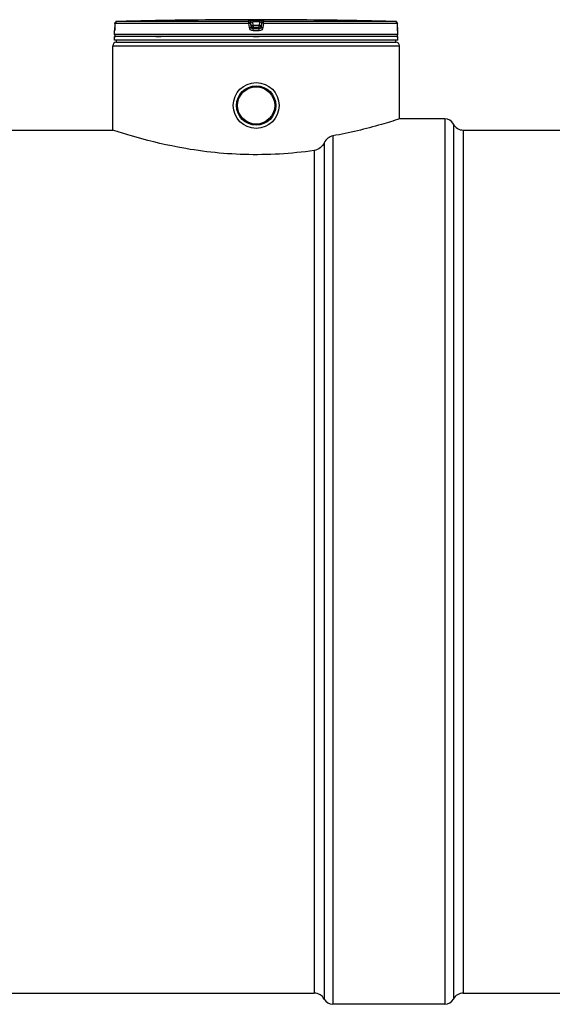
# Model space of a CAD drawing. Header units: millimetres. Extents: x 0 to 594, y 0 to 420.
# Tile 18 of 45: x 263 to 299, y 307 to 373. Entities that reach past the tile are written whole.
import ezdxf

# ---------------------------------------------------------------- set-up
doc = ezdxf.new("R2010")
doc.units = ezdxf.units.MM
doc.header["$LTSCALE"] = 32.67
doc.layers.get('0').update_dxf_attribs({"linetype": 'CONTINUOUS'})
doc.layers.add('01_GLOBAL', color=7, linetype='CONTINUOUS')
doc.layers.add('AXES_REF', color=7, linetype='CONTINUOUS')

msp = doc.modelspace()

# ---------------------------------------------------------------- linework, layer by layer
at = {"color": 7, "linetype": 'Continuous'}
for p, q in [((275.21768, 372.99432), (274.96932, 372.99133)), ((275.21937, 372.99435), (275.21768, 372.99432)), ((275.21937, 372.99443), (275.21937, 372.99435)), ((282.98145, 372.99433), (282.98039, 372.99435)), ((283.23045, 372.99133), (282.98145, 372.99433)), ((269.59988, 372.01528), (269.59988, 372.26815)), ((269.6062, 372.31589), (269.60567, 372.30688)), ((269.60676, 372.3266), (269.6062, 372.31589)), ((269.60733, 372.33895), (269.60676, 372.3266)), ((269.60789, 372.3529), (269.60733, 372.33895)), ((269.60845, 372.36839), (269.60789, 372.3529)), ((269.60897, 372.38531), (269.60845, 372.36839)), ((269.60945, 372.40355), (269.60897, 372.38531)), ((269.60988, 372.42296), (269.60945, 372.40355)), ((269.61023, 372.44338), (269.60988, 372.42296)), ((269.61051, 372.4646), (269.61023, 372.44338)), ((269.6107, 372.48824), (269.61051, 372.4646)), ((269.61246, 372.76932), (269.6107, 372.48824)), ((288.58918, 372.47254), (288.58731, 372.76932)), ((288.58942, 372.45202), (288.58914, 372.47744)), ((288.58972, 372.43227), (288.58935, 372.45673)), ((288.5902, 372.40855), (288.58964, 372.43676)), ((288.59074, 372.38721), (288.59009, 372.41344)), ((288.59136, 372.36713), (288.59064, 372.39108)), ((288.59188, 372.35277), (288.59123, 372.3712)), ((288.59241, 372.33977), (288.59174, 372.35648)), ((288.59293, 372.32818), (288.59227, 372.34311)), ((288.59422, 372.30492), (288.59279, 372.33114)), ((288.59492, 372.2952), (288.59422, 372.30491)), ((288.59988, 372.01528), (288.59988, 372.26815)), ((269.59988, 371.64028), (269.59988, 371.89028)), ((288.59988, 371.89028), (269.59988, 371.89028)), ((288.59988, 371.64028), (269.59988, 371.64028)), ((269.64988, 371.89028), (269.64988, 371.89528)), ((269.72488, 371.51528), (269.72488, 371.64028)), ((288.47488, 371.51528), (288.47488, 371.64028)), ((288.54988, 371.89028), (288.54988, 371.89528)), ((288.59988, 371.64028), (288.59988, 371.89028)), ((269.72488, 371.51528), (288.47488, 371.51528)), ((291.74988, 366.36528), (288.72488, 366.36528)), ((217.99988, 365.61528), (269.47488, 365.61528)), ((292.99988, 365.61528), (345.14988, 365.61528))]:
    msp.add_line(p, q, dxfattribs=at)
at = {"color": 9, "linetype": 'Continuous'}
for p, q in [((278.61438, 372.89347), (278.61438, 372.99133)), ((278.86639, 372.99435), (279.09988, 372.99443)), ((278.86639, 372.99435), (278.86647, 372.86798)), ((279.09988, 372.99443), (279.33338, 372.99435)), ((279.33338, 372.99435), (279.3333, 372.86798)), ((279.58538, 372.99133), (279.58538, 372.89347)), ((282.98039, 372.99435), (282.9804, 372.99443)), ((269.60209, 372.2682), (269.59991, 372.26815)), ((269.61085, 372.48749), (269.6107, 372.48824)), ((269.61262, 372.76851), (269.61085, 372.48749)), ((269.61262, 372.76851), (269.61246, 372.76932)), ((278.60808, 372.76851), (269.61262, 372.76851)), ((278.61438, 372.89347), (269.73421, 372.89347)), ((278.64366, 372.48749), (278.60808, 372.76851)), ((278.73859, 372.78401), (278.73859, 372.88184)), ((278.7737, 372.60098), (278.73859, 372.88184)), ((278.7737, 372.50299), (278.73859, 372.78401)), ((278.7737, 372.60098), (278.7737, 372.50299)), ((278.7737, 372.60098), (278.77497, 372.59292)), ((279.3333, 372.86798), (278.86647, 372.86798)), ((278.89773, 372.61787), (278.86647, 372.86798)), ((279.09988, 372.26815), (278.89504, 372.2682)), ((278.89631, 372.4915), (278.89773, 372.49149)), ((279.30204, 372.61787), (278.89773, 372.61787)), ((278.89773, 372.61787), (278.89773, 372.39316)), ((279.30204, 372.49149), (278.89773, 372.49149)), ((279.09988, 372.3931), (278.89773, 372.39316)), ((279.30204, 372.39316), (279.09988, 372.3931)), ((279.30473, 372.2682), (279.09988, 372.26815)), ((279.3333, 372.86798), (279.30204, 372.61787)), ((279.30204, 372.39316), (279.30204, 372.61787)), ((279.30351, 372.4915), (279.30204, 372.49149)), ((279.42607, 372.60098), (279.4248, 372.59293)), ((279.46118, 372.88184), (279.42607, 372.60098)), ((279.46118, 372.78401), (279.42607, 372.50299)), ((279.42607, 372.50299), (279.42607, 372.60098)), ((279.46118, 372.88184), (279.46118, 372.78401)), ((279.59169, 372.76851), (279.55611, 372.48749)), ((288.46556, 372.89347), (279.58538, 372.89347)), ((288.58715, 372.76851), (279.59169, 372.76851)), ((288.58715, 372.76851), (288.58731, 372.76954)), ((288.58892, 372.48749), (288.58715, 372.76851)), ((288.58892, 372.48749), (288.58907, 372.48824)), ((288.59988, 372.26815), (288.59768, 372.2682)), ((288.59988, 372.01528), (269.59988, 372.01528)), ((269.64988, 371.89528), (269.69035, 371.89528)), ((272.35915, 371.89528), (272.70057, 371.89528)), ((278.89988, 371.89528), (279.29988, 371.89528)), ((288.50942, 371.89528), (288.54988, 371.89528)), ((284.24988, 365.22951), (284.24988, 307.01528)), ((283.66165, 364.76077), (283.66165, 307.36822)), ((282.99988, 364.24432), (282.99988, 307.76528))]:
    msp.add_line(p, q, dxfattribs=at)
at = {"color": 7, "linetype": 'Continuous'}
for points in [[(269.60567, 372.30688), (269.60542, 372.30301), (269.60518, 372.2996), (269.60496, 372.2966), (269.60476, 372.29405), (269.60459, 372.29206), (269.60444, 372.29057), (269.60439, 372.29007)], [(288.59508, 372.29181), (288.59514, 372.29148), (288.59537, 372.28999), (288.59546, 372.28934), (288.59543, 372.28954), (288.59536, 372.29025), (288.59524, 372.29141), (288.59509, 372.29311), (288.59492, 372.2952)]]:
    msp.add_lwpolyline(points, dxfattribs=at)
for radius in [1.5375, 1.31875]:
    msp.add_circle((279.09988, 367.26528), radius, dxfattribs=at)
for centre, radius, start, end in [((279.09997, 11.94804), 361.06692, 90.6554861, 91.4863691), ((279.09988, 11.95278), 361.0625, 89.3842031, 90.6157969), ((279.09988, 11.95278), 361.06217, 88.5136254, 89.3445193), ((269.72488, 372.26815), 0.125, 162.8744775, 180), ((278.89474, 372.61638), 0.12202, 191.0822943, 194.188668), ((278.90034, 372.61794), 0.12784, 194.2513835, 207.6086138), ((278.90142, 372.61838), 0.129, 207.5627887, 214.2521496), ((279.29834, 372.61839), 0.12901, 325.8326699, 332.443011), ((279.29939, 372.61796), 0.12788, 332.3989886, 345.5782214), ((279.30495, 372.61639), 0.12211, 345.6375332, 348.9196888), ((288.47488, 372.26815), 0.125, 0, 17.1274798), ((269.72488, 372.01528), 0.125, 180, 235.7356362), ((269.68238, 371.89528), 0.0325, 148.6217067, 180), ((288.51738, 371.89528), 0.0325, 0, 31.3782933), ((288.47488, 372.01528), 0.125, 304.2643638, 360)]:
    msp.add_arc(centre, radius, start, end, dxfattribs=at)
at = {"color": 9, "linetype": 'Continuous'}
for centre, radius, start, end in [((265.33442, 372.50794), 4.27647, 357.8523555, 359.7260009), ((269.73976, 372.76351), 0.13028, 112.0164836, 113.7690146), ((269.73953, 372.76412), 0.12962, 106.6748819, 112.0211649), ((269.73888, 372.76626), 0.12738, 102.7775089, 106.6742917), ((269.73825, 372.76904), 0.12453, 99.3134369, 102.7774629), ((269.73741, 372.77469), 0.11882, 91.5403527, 99.351422), ((280.16853, 362.44525), 10.25169, 97.1206996, 97.4696721), ((278.03124, 362.44525), 10.25169, 82.5303283, 82.8793004), ((288.46236, 372.77461), 0.1189, 80.7730326, 88.461619), ((288.46168, 372.76983), 0.12373, 79.0842782, 80.8147175), ((288.46109, 372.76693), 0.12669, 73.5209163, 79.0706728), ((288.46051, 372.76488), 0.12881, 71.9796563, 73.5334969), ((288.46014, 372.76378), 0.12998, 65.3470615, 71.9745305), ((288.46047, 372.76445), 0.12923, 58.8020425, 65.3574097), ((292.92576, 372.50893), 4.33689, 180.2832405, 182.0532119)]:
    msp.add_arc(centre, radius, start, end, dxfattribs=at)
for points, knots in [([(278.61438, 372.99133), (278.61445, 372.9977), (278.65389, 372.98513), (278.69231, 372.99798), (278.77679, 372.99243), (278.83429, 372.99433), (278.86639, 372.99435)], [0, 0, 0, 0, 0.07588285, 0.29251758, 0.61799629, 1, 1, 1, 1]), ([(279.33338, 372.99435), (279.36519, 372.99433), (279.4222, 372.99247), (279.50622, 372.99795), (279.54489, 372.98501), (279.58534, 372.99805), (279.58538, 372.99133)], [0, 0, 0, 0, 0.37860828, 0.70115374, 0.91997803, 1, 1, 1, 1]), ([(269.60789, 372.34768), (269.60713, 372.32811), (269.5984, 372.31091), (269.60908, 372.26838), (269.60209, 372.2682)], [0, 0, 0, 0, 0.73702765, 1, 1, 1, 1]), ([(269.60209, 372.2682), (269.60209, 372.27208), (269.60249, 372.27986), (269.60363, 372.28757), (269.60438, 372.29141)], [0, 0, 0, 0, 0.49773287, 1, 1, 1, 1]), ([(278.60808, 372.76851), (278.60808, 372.79759), (278.61819, 372.8316), (278.60307, 372.88779), (278.61438, 372.89347)], [0, 0, 0, 0, 0.69667643, 1, 1, 1, 1]), ([(278.60808, 372.76851), (278.63845, 372.77357), (278.66624, 372.79137), (278.73908, 372.77099), (278.73859, 372.78401)], [0, 0, 0, 0, 0.70266895, 1, 1, 1, 1]), ([(278.64366, 372.48749), (278.67411, 372.49131), (278.71107, 372.4827), (278.76617, 372.51354), (278.7737, 372.50299)], [0, 0, 0, 0, 0.70302209, 1, 1, 1, 1]), ([(278.89504, 372.2682), (278.83564, 372.26824), (278.71261, 372.31241), (278.65113, 372.42851), (278.64366, 372.48749)], [0, 0, 0, 0, 0.49974783, 1, 1, 1, 1]), ([(278.73859, 372.88184), (278.73862, 372.89447), (278.80891, 372.86044), (278.83643, 372.87154), (278.86647, 372.86797)], [0, 0, 0, 0, 0.29444181, 1, 1, 1, 1]), ([(278.8358, 372.60994), (278.82062, 372.60795), (278.80736, 372.59909), (278.77372, 372.60659), (278.7737, 372.60098)], [0, 0, 0, 0, 0.73198834, 1, 1, 1, 1]), ([(278.89504, 372.2682), (278.89505, 372.29728), (278.90313, 372.33565), (278.88969, 372.38347), (278.89773, 372.39316)], [0, 0, 0, 0, 0.6978374, 1, 1, 1, 1]), ([(279.30473, 372.2682), (279.30472, 372.29728), (279.29663, 372.33565), (279.31008, 372.38347), (279.30204, 372.39316)], [0, 0, 0, 0, 0.69783783, 1, 1, 1, 1]), ([(279.55611, 372.48749), (279.54866, 372.42867), (279.48736, 372.31257), (279.36429, 372.26823), (279.30473, 372.2682)], [0, 0, 0, 0, 0.49889089, 1, 1, 1, 1]), ([(279.3333, 372.86797), (279.36283, 372.87148), (279.40759, 372.88191), (279.43998, 372.876), (279.46118, 372.88541), (279.46118, 372.88184)], [0, 0, 0, 0, 0.69351228, 0.91681845, 1, 1, 1, 1]), ([(279.42607, 372.60098), (279.42605, 372.60659), (279.39241, 372.59909), (279.37915, 372.60795), (279.36397, 372.60994)], [0, 0, 0, 0, 0.26801173, 1, 1, 1, 1]), ([(279.55611, 372.48749), (279.52566, 372.49131), (279.4887, 372.4827), (279.4336, 372.51355), (279.42607, 372.50299)], [0, 0, 0, 0, 0.70302189, 1, 1, 1, 1]), ([(279.59169, 372.76851), (279.56132, 372.77357), (279.53353, 372.79137), (279.46069, 372.77099), (279.46118, 372.78401)], [0, 0, 0, 0, 0.70266895, 1, 1, 1, 1]), ([(279.59169, 372.76851), (279.59169, 372.79759), (279.58158, 372.8316), (279.5967, 372.88779), (279.58538, 372.89347)], [0, 0, 0, 0, 0.69667643, 1, 1, 1, 1]), ([(288.59768, 372.2682), (288.59018, 372.2684), (288.60183, 372.31405), (288.59243, 372.33252), (288.59165, 372.35355)], [0, 0, 0, 0, 0.26264673, 1, 1, 1, 1]), ([(288.59768, 372.2682), (288.59768, 372.27208), (288.59728, 372.27987), (288.59614, 372.28758), (288.59539, 372.29142)], [0, 0, 0, 0, 0.49773219, 1, 1, 1, 1])]:
    msp.add_open_spline(points, degree=3, knots=knots, dxfattribs=at)
for points in [[(278.61438, 372.99133), (278.66958, 372.9914), (278.73174, 372.93661), (278.73859, 372.88184)], [(279.58538, 372.99133), (279.53019, 372.9914), (279.46803, 372.93661), (279.46118, 372.88184)], [(269.61262, 372.76851), (269.61262, 372.81399), (269.64563, 372.8644), (269.68726, 372.88273)], [(278.61438, 372.89347), (278.66957, 372.89354), (278.73174, 372.83877), (278.73859, 372.78401)], [(278.89773, 372.39316), (278.84251, 372.39322), (278.78054, 372.44819), (278.7737, 372.50299)], [(279.42607, 372.50299), (279.41923, 372.44819), (279.35726, 372.39322), (279.30204, 372.39316)], [(279.46118, 372.78401), (279.46803, 372.83877), (279.5302, 372.89354), (279.58538, 372.89347)], [(288.58715, 372.76851), (288.58715, 372.80921), (288.56222, 372.8539), (288.52742, 372.87499)]]:
    msp.add_open_spline(points, degree=3, dxfattribs=at)
at = {"color": 7, "linetype": 'Continuous'}
for points in [[(269.61246, 372.76932), (269.61283, 372.82728), (269.67627, 372.89196), (269.73421, 372.89347)], [(278.79479, 372.54578), (278.81639, 372.51406), (278.85794, 372.49197), (278.89631, 372.4915)], [(279.40508, 372.54594), (279.38351, 372.51415), (279.34192, 372.49199), (279.30351, 372.4915)], [(288.46556, 372.89347), (288.52345, 372.89196), (288.58678, 372.82744), (288.58731, 372.76954)]]:
    msp.add_open_spline(points, degree=3, dxfattribs=at)
for points, knots in [([(288.72488, 366.36528), (288.32618, 366.23591), (286.8536, 365.78478), (285.35236, 365.42846), (284.24988, 365.22951)], [0, 0, 0, 0, 0.27237229, 1, 1, 1, 1]), ([(282.99988, 364.24432), (281.45101, 364.02509), (278.37166, 363.84507), (274.21962, 364.3141), (271.29679, 365.03457), (269.86286, 365.48617), (269.47488, 365.61528)], [0, 0, 0, 0, 0.34231885, 0.67110092, 0.91050417, 1, 1, 1, 1]), ([(284.24988, 365.22951), (284.12774, 365.20747), (283.88462, 365.09196), (283.71862, 364.88162), (283.66165, 364.76077)], [0, 0, 0, 0, 0.48160112, 1, 1, 1, 1]), ([(283.66165, 364.76077), (283.59906, 364.628), (283.41553, 364.39164), (283.13998, 364.26415), (282.99988, 364.24432)], [0, 0, 0, 0, 0.50916823, 1, 1, 1, 1])]:
    msp.add_open_spline(points, degree=3, knots=knots, dxfattribs=at)
at = {"layer": '01_GLOBAL', "color": 7, "linetype": 'Continuous'}
for p, q in [((269.47488, 365.61528), (269.47488, 371.26528)), ((269.72488, 371.51528), (288.47488, 371.51528)), ((288.72488, 366.36528), (288.72488, 371.26528))]:
    msp.add_line(p, q, dxfattribs=at)
at = {"layer": '01_GLOBAL', "color": 9, "linetype": 'Continuous'}
msp.add_line((269.47488, 371.26528), (288.72488, 371.26528), dxfattribs=at)
at = {"layer": '01_GLOBAL', "color": 7, "linetype": 'Continuous'}
for centre, start, end in [((269.72488, 371.26528), 90, 180), ((288.47488, 371.26528), 0, 90)]:
    msp.add_arc(centre, 0.25, start, end, dxfattribs=at)
at = {"layer": 'AXES_REF', "color": 9, "linetype": 'Continuous'}
for p, q in [((291.74988, 366.36528), (291.74988, 307.01528)), ((292.33812, 366.01234), (292.33812, 307.36822)), ((292.99988, 365.61528), (292.99988, 307.76528))]:
    msp.add_line(p, q, dxfattribs=at)
at = {"layer": 'AXES_REF', "color": 7, "linetype": 'Continuous'}
for p, q in [((217.99988, 307.76528), (282.99988, 307.76528)), ((292.99988, 307.76528), (397.27488, 307.76528)), ((291.74988, 307.01528), (284.24988, 307.01528))]:
    msp.add_line(p, q, dxfattribs=at)
for radius in [1.3125, 1.25]:
    msp.add_circle((279.09988, 367.26528), radius, dxfattribs=at)
for centre, radius, start, end in [((291.74988, 365.69862), 0.66667, 28.0724869, 90), ((292.99988, 366.36528), 0.75, 208.0724869, 270), ((282.99988, 307.01528), 0.75, 28.0724869, 90), ((292.99988, 307.01528), 0.75, 90, 151.9275131), ((284.24988, 307.68195), 0.66667, 208.0724869, 270), ((291.74988, 307.68195), 0.66667, 270, 331.9275131)]:
    msp.add_arc(centre, radius, start, end, dxfattribs=at)

doc.saveas('drawing.dxf')
